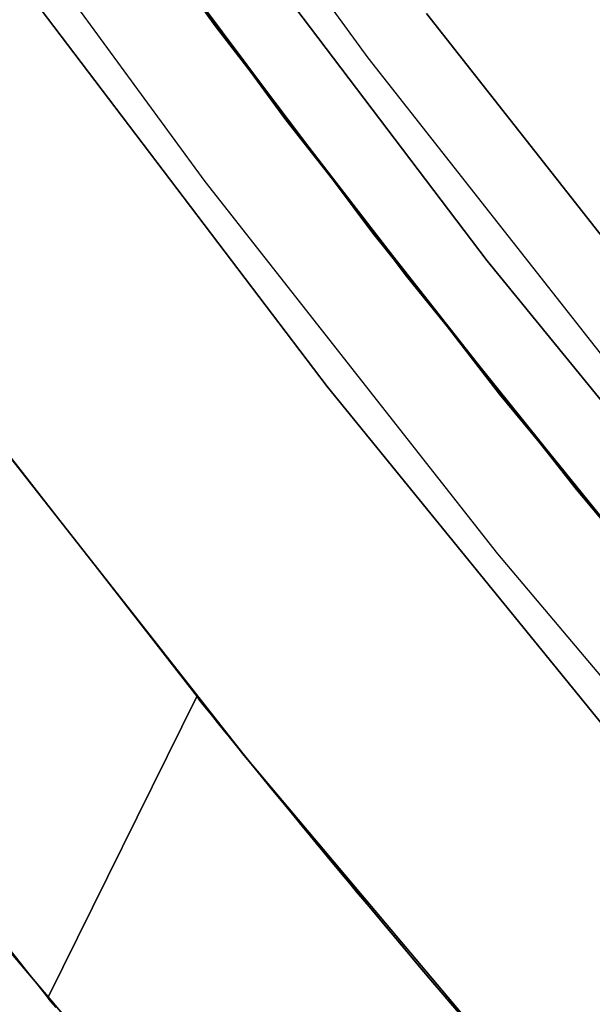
# Model space of a CAD drawing. Header units: millimetres. Extents: x -664 to 605, y -504 to 706.
# Tile 20 of 66: x -143.77 to -140.96, y -44.74 to -39.91. Entities that reach past the tile are written whole.
import ezdxf

# ---------------------------------------------------------------- set-up
doc = ezdxf.new("R2010")
doc.units = ezdxf.units.MM
doc.layers.add('1', color=7, linetype='Continuous')

# ---------------------------------------------------------------- blocks, each defined once
blk = doc.blocks.new('Bloque 07')
at = {"layer": '1', "color": 35, "true_color": 0xb87333}
for p, q in [((48.1203, -45.6908, 541.5011), (46.5145, -47.3245, 541.5011)), ((48.1203, -45.6908, 543.5095), (46.5145, -47.3245, 543.5095)), ((48.1203, -45.6908, 545.518), (46.5145, -47.3245, 545.518)), ((48.1203, -45.6908, 547.5264), (46.5145, -47.3245, 547.5264)), ((48.1203, -45.6908, 549.5348), (46.5145, -47.3245, 549.5348)), ((48.1203, -45.6908, 551.5433), (46.5145, -47.3245, 551.5433)), ((48.1203, -45.6908, 553.5517), (46.5145, -47.3245, 553.5517)), ((48.1203, -45.6908, 555.5601), (46.5145, -47.3245, 555.5601)), ((48.1203, -45.6908, 557.5686), (46.5145, -47.3245, 557.5686)), ((48.1203, -45.6908, 559.577), (46.5145, -47.3245, 559.577)), ((48.1203, -45.6908, 561.5855), (46.5145, -47.3245, 561.5855)), ((48.1203, -45.6908, 563.5939), (46.5145, -47.3245, 563.5939)), ((48.1203, -45.6908, 565.6023), (46.5145, -47.3245, 565.6023)), ((48.1203, -45.6908, 567.6108), (46.5145, -47.3245, 567.6108)), ((48.1203, -45.6908, 569.6192), (46.5145, -47.3245, 569.6192)), ((48.1203, -45.6908, 571.6276), (46.5145, -47.3245, 571.6276)), ((48.1203, -45.6908, 573.6361), (46.5145, -47.3245, 573.6361)), ((48.1203, -45.6908, 575.6445), (46.5145, -47.3245, 575.6445)), ((48.1203, -45.6908, 577.653), (46.5145, -47.3245, 577.653)), ((48.1203, -45.6908, 579.6614), (46.5145, -47.3245, 579.6614)), ((48.1203, -45.6908, 581.6698), (46.5145, -47.3245, 581.6698)), ((48.1203, -45.6908, 583.6783), (46.5145, -47.3245, 583.6783)), ((48.1203, -45.6908, 585.6867), (46.5145, -47.3245, 585.6867)), ((48.7963, -45.7031, 539.9978), (47.2785, -47.2785, 539.9978)), ((47.2785, -47.2785, 539.9978), (48.7963, -45.7031, 539.9978)), ((48.7963, -45.7031, 540.9959), (47.2785, -47.2785, 540.9959)), ((48.7963, -45.7031, 540.9959), (47.2785, -47.2785, 540.9959)), ((47.2785, -47.2785, 542.0063), (48.7963, -45.7031, 542.0063)), ((47.2785, -47.2785, 542.0063), (48.7963, -45.7031, 542.0063)), ((48.7963, -45.7031, 543.0044), (47.2785, -47.2785, 543.0044)), ((48.7963, -45.7031, 543.0044), (47.2785, -47.2785, 543.0044)), ((47.2785, -47.2785, 544.0147), (48.7963, -45.7031, 544.0147)), ((47.2785, -47.2785, 544.0147), (48.7963, -45.7031, 544.0147)), ((48.7963, -45.7031, 545.0128), (47.2785, -47.2785, 545.0128)), ((48.7963, -45.7031, 545.0128), (47.2785, -47.2785, 545.0128)), ((47.2785, -47.2785, 546.0231), (48.7963, -45.7031, 546.0231)), ((47.2785, -47.2785, 546.0231), (48.7963, -45.7031, 546.0231)), ((48.7963, -45.7031, 547.0212), (47.2785, -47.2785, 547.0212)), ((48.7963, -45.7031, 547.0212), (47.2785, -47.2785, 547.0212)), ((47.2785, -47.2785, 548.0316), (48.7963, -45.7031, 548.0316)), ((47.2785, -47.2785, 548.0316), (48.7963, -45.7031, 548.0316)), ((48.7963, -45.7031, 549.0297), (47.2785, -47.2785, 549.0297)), ((48.7963, -45.7031, 549.0297), (47.2785, -47.2785, 549.0297)), ((47.2785, -47.2785, 550.04), (48.7963, -45.7031, 550.04)), ((47.2785, -47.2785, 550.04), (48.7963, -45.7031, 550.04)), ((48.7963, -45.7031, 551.0381), (47.2785, -47.2785, 551.0381)), ((48.7963, -45.7031, 551.0381), (47.2785, -47.2785, 551.0381)), ((47.2785, -47.2785, 552.0484), (48.7963, -45.7031, 552.0484)), ((47.2785, -47.2785, 552.0484), (48.7963, -45.7031, 552.0484)), ((48.7963, -45.7031, 553.0465), (47.2785, -47.2785, 553.0465)), ((48.7963, -45.7031, 553.0465), (47.2785, -47.2785, 553.0465)), ((47.2785, -47.2785, 554.0569), (48.7963, -45.7031, 554.0569)), ((47.2785, -47.2785, 554.0569), (48.7963, -45.7031, 554.0569)), ((48.7963, -45.7031, 555.055), (47.2785, -47.2785, 555.055)), ((48.7963, -45.7031, 555.055), (47.2785, -47.2785, 555.055)), ((47.2785, -47.2785, 556.0653), (48.7963, -45.7031, 556.0653)), ((47.2785, -47.2785, 556.0653), (48.7963, -45.7031, 556.0653)), ((48.7963, -45.7031, 557.0634), (47.2785, -47.2785, 557.0634)), ((48.7963, -45.7031, 557.0634), (47.2785, -47.2785, 557.0634)), ((47.2785, -47.2785, 558.0738), (48.7963, -45.7031, 558.0738)), ((47.2785, -47.2785, 558.0738), (48.7963, -45.7031, 558.0738)), ((48.7963, -45.7031, 559.0719), (47.2785, -47.2785, 559.0719)), ((48.7963, -45.7031, 559.0719), (47.2785, -47.2785, 559.0719)), ((47.2785, -47.2785, 560.0822), (48.7963, -45.7031, 560.0822)), ((47.2785, -47.2785, 560.0822), (48.7963, -45.7031, 560.0822)), ((48.7963, -45.7031, 561.0803), (47.2785, -47.2785, 561.0803)), ((48.7963, -45.7031, 561.0803), (47.2785, -47.2785, 561.0803)), ((47.2785, -47.2785, 562.0906), (48.7963, -45.7031, 562.0906)), ((47.2785, -47.2785, 562.0906), (48.7963, -45.7031, 562.0906)), ((48.7963, -45.7031, 563.0887), (47.2785, -47.2785, 563.0887)), ((48.7963, -45.7031, 563.0887), (47.2785, -47.2785, 563.0887)), ((47.2785, -47.2785, 564.0991), (48.7963, -45.7031, 564.0991)), ((47.2785, -47.2785, 564.0991), (48.7963, -45.7031, 564.0991)), ((48.7963, -45.7031, 565.0972), (47.2785, -47.2785, 565.0972)), ((48.7963, -45.7031, 565.0972), (47.2785, -47.2785, 565.0972)), ((47.2785, -47.2785, 566.1075), (48.7963, -45.7031, 566.1075)), ((47.2785, -47.2785, 566.1075), (48.7963, -45.7031, 566.1075)), ((48.7963, -45.7031, 567.1056), (47.2785, -47.2785, 567.1056)), ((48.7963, -45.7031, 567.1056), (47.2785, -47.2785, 567.1056)), ((47.2785, -47.2785, 568.1159), (48.7963, -45.7031, 568.1159)), ((47.2785, -47.2785, 568.1159), (48.7963, -45.7031, 568.1159)), ((48.7963, -45.7031, 569.114), (47.2785, -47.2785, 569.114)), ((48.7963, -45.7031, 569.114), (47.2785, -47.2785, 569.114)), ((47.2785, -47.2785, 570.1244), (48.7963, -45.7031, 570.1244)), ((47.2785, -47.2785, 570.1244), (48.7963, -45.7031, 570.1244)), ((48.7963, -45.7031, 571.1225), (47.2785, -47.2785, 571.1225)), ((48.7963, -45.7031, 571.1225), (47.2785, -47.2785, 571.1225)), ((47.2785, -47.2785, 572.1328), (48.7963, -45.7031, 572.1328)), ((47.2785, -47.2785, 572.1328), (48.7963, -45.7031, 572.1328)), ((48.7963, -45.7031, 573.1309), (47.2785, -47.2785, 573.1309)), ((48.7963, -45.7031, 573.1309), (47.2785, -47.2785, 573.1309)), ((47.2785, -47.2785, 574.1412), (48.7963, -45.7031, 574.1412)), ((47.2785, -47.2785, 574.1412), (48.7963, -45.7031, 574.1412)), ((48.7963, -45.7031, 575.1394), (47.2785, -47.2785, 575.1394)), ((48.7963, -45.7031, 575.1394), (47.2785, -47.2785, 575.1394)), ((47.2785, -47.2785, 576.1497), (48.7963, -45.7031, 576.1497)), ((47.2785, -47.2785, 576.1497), (48.7963, -45.7031, 576.1497)), ((48.7963, -45.7031, 577.1478), (47.2785, -47.2785, 577.1478)), ((48.7963, -45.7031, 577.1478), (47.2785, -47.2785, 577.1478)), ((47.2785, -47.2785, 578.1581), (48.7963, -45.7031, 578.1581)), ((47.2785, -47.2785, 578.1581), (48.7963, -45.7031, 578.1581)), ((48.7963, -45.7031, 579.1562), (47.2785, -47.2785, 579.1562)), ((48.7963, -45.7031, 579.1562), (47.2785, -47.2785, 579.1562)), ((47.2785, -47.2785, 580.1666), (48.7963, -45.7031, 580.1666)), ((47.2785, -47.2785, 580.1666), (48.7963, -45.7031, 580.1666)), ((48.7963, -45.7031, 581.1647), (47.2785, -47.2785, 581.1647)), ((48.7963, -45.7031, 581.1647), (47.2785, -47.2785, 581.1647)), ((47.2785, -47.2785, 582.175), (48.7963, -45.7031, 582.175)), ((47.2785, -47.2785, 582.175), (48.7963, -45.7031, 582.175)), ((48.7963, -45.7031, 583.1731), (47.2785, -47.2785, 583.1731)), ((48.7963, -45.7031, 583.1731), (47.2785, -47.2785, 583.1731)), ((47.2785, -47.2785, 584.1834), (48.7963, -45.7031, 584.1834)), ((47.2785, -47.2785, 584.1834), (48.7963, -45.7031, 584.1834)), ((48.7963, -45.7031, 585.1815), (47.2785, -47.2785, 585.1815)), ((48.7963, -45.7031, 585.1815), (47.2785, -47.2785, 585.1815)), ((47.2785, -47.2785, 586.1919), (48.7963, -45.7031, 586.1919)), ((47.2785, -47.2785, 586.1919), (48.7963, -45.7031, 586.1919)), ((48.8001, -45.7062, 549.0297), (47.2785, -47.2785, 549.0297)), ((48.8001, -45.7062, 548.0316), (47.2785, -47.2785, 548.0316)), ((48.8001, -45.7062, 551.0381), (47.2785, -47.2785, 551.0381)), ((48.8001, -45.7062, 550.04), (47.2785, -47.2785, 550.04)), ((48.4866, -46.0386, 587.19), (46.8687, -47.6847, 587.19)), ((48.4866, -46.0386, 587.19), (46.8687, -47.6847, 587.19)), ((46.8687, -47.6847, 587.19), (48.4866, -46.0386, 587.19)), ((48.4866, -46.0386, 594.1649), (46.8687, -47.6847, 594.1649)), ((48.4866, -46.0386, 590.6774), (46.8687, -47.6847, 590.6774)), ((48.4866, -46.0386, 594.1649), (46.8687, -47.6847, 594.1649)), ((48.8485, -46.3822, 540.4969), (47.2185, -48.0407, 540.4969)), ((48.8485, -46.3822, 542.5053), (47.2185, -48.0407, 542.5053)), ((48.8485, -46.3822, 544.5137), (47.2185, -48.0407, 544.5137)), ((48.8485, -46.3822, 546.5222), (47.2185, -48.0407, 546.5222)), ((48.8485, -46.3822, 548.5306), (47.2185, -48.0407, 548.5306)), ((48.8485, -46.3822, 550.5391), (47.2185, -48.0407, 550.5391)), ((48.8485, -46.3822, 552.5475), (47.2185, -48.0407, 552.5475)), ((48.8485, -46.3822, 554.5559), (47.2185, -48.0407, 554.5559)), ((48.8485, -46.3822, 556.5644), (47.2185, -48.0407, 556.5644)), ((48.8485, -46.3822, 558.5728), (47.2185, -48.0407, 558.5728)), ((48.8485, -46.3822, 560.5812), (47.2185, -48.0407, 560.5812)), ((48.8485, -46.3822, 562.5897), (47.2185, -48.0407, 562.5897)), ((48.8485, -46.3822, 564.5981), (47.2185, -48.0407, 564.5981)), ((48.8485, -46.3822, 566.6066), (47.2185, -48.0407, 566.6066)), ((48.8485, -46.3822, 568.615), (47.2185, -48.0407, 568.615)), ((48.8485, -46.3822, 570.6234), (47.2185, -48.0407, 570.6234)), ((48.8485, -46.3822, 572.6319), (47.2185, -48.0407, 572.6319)), ((48.8485, -46.3822, 574.6403), (47.2185, -48.0407, 574.6403)), ((48.8485, -46.3822, 576.6487), (47.2185, -48.0407, 576.6487)), ((48.8485, -46.3822, 578.6572), (47.2185, -48.0407, 578.6572)), ((48.8485, -46.3822, 580.6656), (47.2185, -48.0407, 580.6656)), ((48.8485, -46.3822, 582.674), (47.2185, -48.0407, 582.674)), ((48.8485, -46.3822, 584.6825), (47.2185, -48.0407, 584.6825)), ((48.8485, -46.3822, 586.6909), (47.2185, -48.0407, 586.6909)), ((48.0177, -46.5274, 564.0991), (46.3955, -48.1452, 564.0991)), ((48.0177, -46.5274, 566.1075), (46.3955, -48.1452, 566.1075)), ((47.9678, -46.5789, 560.0822), (46.3391, -48.1995, 560.0822)), ((47.9678, -46.5789, 562.0906), (46.3391, -48.1995, 562.0906)), ((47.9758, -46.5706, 553.0465), (46.3482, -48.1908, 553.0465)), ((47.9758, -46.5706, 555.055), (46.3482, -48.1908, 555.055)), ((47.9758, -46.5706, 557.0634), (46.3482, -48.1908, 557.0634)), ((47.9758, -46.5706, 559.0719), (46.3482, -48.1908, 559.0719)), ((47.9758, -46.5706, 561.0803), (46.3482, -48.1908, 561.0803)), ((47.9758, -46.5706, 563.0887), (46.3482, -48.1908, 563.0887)), ((47.9758, -46.5706, 565.0972), (46.3482, -48.1908, 565.0972)), ((47.9758, -46.5706, 567.1056), (46.3482, -48.1908, 567.1056)), ((47.9758, -46.5706, 569.114), (46.3482, -48.1908, 569.114)), ((47.9758, -46.5706, 571.1225), (46.3482, -48.1908, 571.1225)), ((47.9758, -46.5706, 573.1309), (46.3482, -48.1908, 573.1309)), ((47.9758, -46.5706, 575.1394), (46.3482, -48.1908, 575.1394)), ((47.9896, -46.5565, 552.0484), (46.3637, -48.1758, 552.0484)), ((47.9896, -46.5565, 554.0569), (46.3637, -48.1758, 554.0569)), ((47.9896, -46.5565, 556.0653), (46.3637, -48.1758, 556.0653)), ((47.9896, -46.5565, 558.0738), (46.3637, -48.1758, 558.0738)), ((47.9927, -46.5533, 568.1159), (46.3672, -48.1725, 568.1159)), ((47.9927, -46.5533, 570.1244), (46.3672, -48.1725, 570.1244)), ((47.9927, -46.5533, 572.1328), (46.3672, -48.1725, 572.1328)), ((47.9927, -46.5533, 574.1412), (46.3672, -48.1725, 574.1412)), ((47.8214, -46.7293, 540.9959), (46.1738, -48.3579, 540.9959)), ((47.8214, -46.7293, 539.9978), (46.1738, -48.3579, 539.9978)), ((47.8214, -46.7293, 543.0044), (46.1738, -48.3579, 543.0044)), ((47.8214, -46.7293, 542.0063), (46.1738, -48.3579, 542.0063)), ((47.8214, -46.7293, 545.0128), (46.1738, -48.3579, 545.0128)), ((47.8214, -46.7293, 544.0147), (46.1738, -48.3579, 544.0147)), ((47.8214, -46.7293, 547.0212), (46.1738, -48.3579, 547.0212)), ((47.8214, -46.7293, 546.0231), (46.1738, -48.3579, 546.0231)), ((47.8214, -46.7293, 577.1478), (46.1738, -48.3579, 577.1478)), ((47.8214, -46.7293, 576.1497), (46.1738, -48.3579, 576.1497)), ((47.8214, -46.7293, 579.1562), (46.1738, -48.3579, 579.1562)), ((47.8214, -46.7293, 578.1581), (46.1738, -48.3579, 578.1581)), ((47.8214, -46.7293, 581.1647), (46.1738, -48.3579, 581.1647)), ((47.8214, -46.7293, 580.1666), (46.1738, -48.3579, 580.1666)), ((47.8214, -46.7293, 583.1731), (46.1738, -48.3579, 583.1731)), ((47.8214, -46.7293, 582.175), (46.1738, -48.3579, 582.175)), ((47.8214, -46.7293, 585.1815), (46.1738, -48.3579, 585.1815)), ((47.8214, -46.7293, 584.1834), (46.1738, -48.3579, 584.1834)), ((47.8214, -46.7293, 586.1919), (46.1738, -48.3579, 586.1919)), ((44.6096, -48.636, 539.9978), (46.2618, -47.0673, 539.9978)), ((46.2618, -47.0673, 536.6609), (44.6096, -48.636, 536.6609)), ((44.6096, -48.636, 536.6609), (46.2618, -47.0673, 536.6609)), ((46.2618, -47.0673, 539.9978), (44.6096, -48.636, 539.9978)), ((46.2618, -47.0673, 538.3294), (44.6096, -48.636, 538.3294)), ((47.2785, -47.2785, 539.9978), (45.6368, -48.865, 539.9978)), ((45.6368, -48.865, 539.9978), (47.2785, -47.2785, 539.9978)), ((47.2785, -47.2785, 540.9959), (45.6368, -48.865, 540.9959)), ((47.2785, -47.2785, 540.9959), (45.6368, -48.865, 540.9959)), ((45.6368, -48.865, 542.0063), (47.2785, -47.2785, 542.0063)), ((47.2785, -47.2785, 540.9959), (45.6368, -48.865, 540.9959)), ((47.2785, -47.2785, 542.0063), (45.6368, -48.865, 542.0063)), ((45.6368, -48.865, 542.0063), (47.2785, -47.2785, 542.0063)), ((47.2785, -47.2785, 543.0044), (45.6368, -48.865, 543.0044)), ((47.2785, -47.2785, 543.0044), (45.6368, -48.865, 543.0044)), ((45.6368, -48.865, 544.0147), (47.2785, -47.2785, 544.0147)), ((47.2785, -47.2785, 543.0044), (45.6368, -48.865, 543.0044)), ((45.6368, -48.865, 544.0147), (47.2785, -47.2785, 544.0147)), ((47.2785, -47.2785, 545.0128), (45.6368, -48.865, 545.0128)), ((47.2785, -47.2785, 545.0128), (45.6368, -48.865, 545.0128)), ((45.6368, -48.865, 546.0231), (47.2785, -47.2785, 546.0231)), ((45.6368, -48.865, 546.0231), (47.2785, -47.2785, 546.0231)), ((47.2785, -47.2785, 547.0212), (45.6368, -48.865, 547.0212)), ((47.2785, -47.2785, 547.0212), (45.6368, -48.865, 547.0212)), ((45.6368, -48.865, 548.0316), (47.2785, -47.2785, 548.0316)), ((47.2785, -47.2785, 548.0316), (45.6368, -48.865, 548.0316)), ((45.6368, -48.865, 548.0316), (47.2785, -47.2785, 548.0316)), ((47.2785, -47.2785, 549.0297), (45.6368, -48.865, 549.0297)), ((47.2785, -47.2785, 549.0297), (45.6368, -48.865, 549.0297)), ((45.6368, -48.865, 550.04), (47.2785, -47.2785, 550.04)), ((47.2785, -47.2785, 549.0297), (45.6368, -48.865, 549.0297)), ((47.2785, -47.2785, 550.04), (45.6368, -48.865, 550.04)), ((45.6368, -48.865, 550.04), (47.2785, -47.2785, 550.04)), ((47.2785, -47.2785, 551.0381), (45.6368, -48.865, 551.0381)), ((47.2785, -47.2785, 551.0381), (45.6368, -48.865, 551.0381)), ((45.6368, -48.865, 552.0484), (47.2785, -47.2785, 552.0484)), ((47.2785, -47.2785, 551.0381), (45.6368, -48.865, 551.0381)), ((45.6368, -48.865, 552.0484), (47.2785, -47.2785, 552.0484)), ((47.2785, -47.2785, 553.0465), (45.6368, -48.865, 553.0465)), ((47.2785, -47.2785, 553.0465), (45.6368, -48.865, 553.0465)), ((45.6368, -48.865, 554.0569), (47.2785, -47.2785, 554.0569)), ((45.6368, -48.865, 554.0569), (47.2785, -47.2785, 554.0569)), ((47.2785, -47.2785, 555.055), (45.6368, -48.865, 555.055)), ((47.2785, -47.2785, 555.055), (45.6368, -48.865, 555.055)), ((45.6368, -48.865, 556.0653), (47.2785, -47.2785, 556.0653)), ((45.6368, -48.865, 556.0653), (47.2785, -47.2785, 556.0653)), ((47.2785, -47.2785, 557.0634), (45.6368, -48.865, 557.0634)), ((47.2785, -47.2785, 557.0634), (45.6368, -48.865, 557.0634)), ((45.6368, -48.865, 558.0738), (47.2785, -47.2785, 558.0738)), ((45.6368, -48.865, 558.0738), (47.2785, -47.2785, 558.0738)), ((47.2785, -47.2785, 559.0719), (45.6368, -48.865, 559.0719)), ((47.2785, -47.2785, 559.0719), (45.6368, -48.865, 559.0719)), ((45.6368, -48.865, 560.0822), (47.2785, -47.2785, 560.0822)), ((45.6368, -48.865, 560.0822), (47.2785, -47.2785, 560.0822)), ((47.2785, -47.2785, 561.0803), (45.6368, -48.865, 561.0803)), ((47.2785, -47.2785, 561.0803), (45.6368, -48.865, 561.0803)), ((45.6368, -48.865, 562.0906), (47.2785, -47.2785, 562.0906)), ((45.6368, -48.865, 562.0906), (47.2785, -47.2785, 562.0906)), ((47.2785, -47.2785, 563.0887), (45.6368, -48.865, 563.0887)), ((47.2785, -47.2785, 563.0887), (45.6368, -48.865, 563.0887)), ((45.6368, -48.865, 564.0991), (47.2785, -47.2785, 564.0991)), ((45.6368, -48.865, 564.0991), (47.2785, -47.2785, 564.0991)), ((47.2785, -47.2785, 565.0972), (45.6368, -48.865, 565.0972)), ((47.2785, -47.2785, 565.0972), (45.6368, -48.865, 565.0972)), ((45.6368, -48.865, 566.1075), (47.2785, -47.2785, 566.1075)), ((45.6368, -48.865, 566.1075), (47.2785, -47.2785, 566.1075)), ((47.2785, -47.2785, 567.1056), (45.6368, -48.865, 567.1056)), ((47.2785, -47.2785, 567.1056), (45.6368, -48.865, 567.1056)), ((45.6368, -48.865, 568.1159), (47.2785, -47.2785, 568.1159)), ((45.6368, -48.865, 568.1159), (47.2785, -47.2785, 568.1159)), ((47.2785, -47.2785, 569.114), (45.6368, -48.865, 569.114)), ((47.2785, -47.2785, 569.114), (45.6368, -48.865, 569.114)), ((45.6368, -48.865, 570.1244), (47.2785, -47.2785, 570.1244)), ((45.6368, -48.865, 570.1244), (47.2785, -47.2785, 570.1244)), ((47.2785, -47.2785, 571.1225), (45.6368, -48.865, 571.1225)), ((47.2785, -47.2785, 571.1225), (45.6368, -48.865, 571.1225)), ((45.6368, -48.865, 572.1328), (47.2785, -47.2785, 572.1328)), ((45.6368, -48.865, 572.1328), (47.2785, -47.2785, 572.1328)), ((47.2785, -47.2785, 573.1309), (45.6368, -48.865, 573.1309)), ((47.2785, -47.2785, 573.1309), (45.6368, -48.865, 573.1309)), ((45.6368, -48.865, 574.1412), (47.2785, -47.2785, 574.1412)), ((45.6368, -48.865, 574.1412), (47.2785, -47.2785, 574.1412)), ((47.2785, -47.2785, 575.1394), (45.6368, -48.865, 575.1394)), ((47.2785, -47.2785, 575.1394), (45.6368, -48.865, 575.1394)), ((45.6368, -48.865, 576.1497), (47.2785, -47.2785, 576.1497)), ((45.6368, -48.865, 576.1497), (47.2785, -47.2785, 576.1497)), ((47.2785, -47.2785, 577.1478), (45.6368, -48.865, 577.1478)), ((47.2785, -47.2785, 577.1478), (45.6368, -48.865, 577.1478)), ((45.6368, -48.865, 578.1581), (47.2785, -47.2785, 578.1581)), ((47.2785, -47.2785, 577.1478), (45.6368, -48.865, 577.1478)), ((47.2785, -47.2785, 578.1581), (45.6368, -48.865, 578.1581)), ((45.6368, -48.865, 578.1581), (47.2785, -47.2785, 578.1581)), ((47.2785, -47.2785, 579.1562), (45.6368, -48.865, 579.1562)), ((47.2785, -47.2785, 579.1562), (45.6368, -48.865, 579.1562)), ((45.6368, -48.865, 580.1666), (47.2785, -47.2785, 580.1666)), ((47.2785, -47.2785, 579.1562), (45.6368, -48.865, 579.1562)), ((47.2785, -47.2785, 580.1666), (45.6368, -48.865, 580.1666)), ((45.6368, -48.865, 580.1666), (47.2785, -47.2785, 580.1666)), ((47.2785, -47.2785, 581.1647), (45.6368, -48.865, 581.1647)), ((47.2785, -47.2785, 581.1647), (45.6368, -48.865, 581.1647)), ((45.6368, -48.865, 582.175), (47.2785, -47.2785, 582.175)), ((47.2785, -47.2785, 581.1647), (45.6368, -48.865, 581.1647)), ((47.2785, -47.2785, 582.175), (45.6368, -48.865, 582.175)), ((45.6368, -48.865, 582.175), (47.2785, -47.2785, 582.175)), ((47.2785, -47.2785, 583.1731), (45.6368, -48.865, 583.1731)), ((47.2785, -47.2785, 583.1731), (45.6368, -48.865, 583.1731)), ((45.6368, -48.865, 584.1834), (47.2785, -47.2785, 584.1834)), ((47.2785, -47.2785, 583.1731), (45.6368, -48.865, 583.1731)), ((47.2785, -47.2785, 584.1834), (45.6368, -48.865, 584.1834)), ((45.6368, -48.865, 584.1834), (47.2785, -47.2785, 584.1834)), ((47.2785, -47.2785, 585.1815), (45.6368, -48.865, 585.1815)), ((47.2785, -47.2785, 585.1815), (45.6368, -48.865, 585.1815)), ((45.6368, -48.865, 586.1919), (47.2785, -47.2785, 586.1919)), ((47.2785, -47.2785, 585.1815), (45.6368, -48.865, 585.1815)), ((47.2785, -47.2785, 586.1919), (45.6368, -48.865, 586.1919)), ((45.6368, -48.865, 586.1919), (47.2785, -47.2785, 586.1919)), ((46.5145, -47.3245, 541.5011), (44.8534, -48.9018, 541.5011)), ((46.5145, -47.3245, 543.5095), (44.8534, -48.9018, 543.5095)), ((46.5145, -47.3245, 545.518), (44.8534, -48.9018, 545.518)), ((46.5145, -47.3245, 547.5264), (44.8534, -48.9018, 547.5264)), ((46.5145, -47.3245, 549.5348), (44.8534, -48.9018, 549.5348)), ((46.5145, -47.3245, 551.5433), (44.8534, -48.9018, 551.5433)), ((46.5145, -47.3245, 553.5517), (44.8534, -48.9018, 553.5517)), ((46.5145, -47.3245, 555.5601), (44.8534, -48.9018, 555.5601)), ((46.5145, -47.3245, 557.5686), (44.8534, -48.9018, 557.5686)), ((46.5145, -47.3245, 559.577), (44.8534, -48.9018, 559.577)), ((46.5145, -47.3245, 561.5855), (44.8534, -48.9018, 561.5855)), ((46.5145, -47.3245, 563.5939), (44.8534, -48.9018, 563.5939)), ((46.5145, -47.3245, 565.6023), (44.8534, -48.9018, 565.6023)), ((46.5145, -47.3245, 567.6108), (44.8534, -48.9018, 567.6108)), ((46.5145, -47.3245, 569.6192), (44.8534, -48.9018, 569.6192)), ((46.5145, -47.3245, 571.6276), (44.8534, -48.9018, 571.6276)), ((46.5145, -47.3245, 573.6361), (44.8534, -48.9018, 573.6361)), ((46.5145, -47.3245, 575.6445), (44.8534, -48.9018, 575.6445)), ((46.5145, -47.3245, 577.653), (44.8534, -48.9018, 577.653)), ((46.5145, -47.3245, 579.6614), (44.8534, -48.9018, 579.6614)), ((46.5145, -47.3245, 581.6698), (44.8534, -48.9018, 581.6698)), ((46.5145, -47.3245, 583.6783), (44.8534, -48.9018, 583.6783)), ((46.5145, -47.3245, 585.6867), (44.8534, -48.9018, 585.6867)), ((46.8687, -47.6847, 587.19), (45.1948, -49.2741, 587.19)), ((46.8687, -47.6847, 587.19), (45.1948, -49.2741, 587.19)), ((45.1948, -49.2741, 587.19), (46.8687, -47.6847, 587.19)), ((46.8687, -47.6847, 594.1649), (45.1948, -49.2741, 594.1649)), ((46.8687, -47.6847, 590.6774), (45.1948, -49.2741, 590.6774)), ((46.8687, -47.6847, 594.1649), (45.1948, -49.2741, 594.1649)), ((47.2185, -48.0407, 540.4969), (45.5322, -49.6418, 540.4969)), ((47.2185, -48.0407, 542.5053), (45.5322, -49.6418, 542.5053)), ((47.2185, -48.0407, 544.5137), (45.5322, -49.6418, 544.5137)), ((47.2185, -48.0407, 546.5222), (45.5322, -49.6418, 546.5222)), ((47.2185, -48.0407, 548.5306), (45.5322, -49.6418, 548.5306)), ((47.2185, -48.0407, 550.5391), (45.5322, -49.6418, 550.5391)), ((47.2185, -48.0407, 552.5475), (45.5322, -49.6418, 552.5475)), ((47.2185, -48.0407, 554.5559), (45.5322, -49.6418, 554.5559)), ((47.2185, -48.0407, 556.5644), (45.5322, -49.6418, 556.5644)), ((47.2185, -48.0407, 558.5728), (45.5322, -49.6418, 558.5728)), ((47.2185, -48.0407, 560.5812), (45.5322, -49.6418, 560.5812)), ((47.2185, -48.0407, 562.5897), (45.5322, -49.6418, 562.5897)), ((47.2185, -48.0407, 564.5981), (45.5322, -49.6418, 564.5981)), ((47.2185, -48.0407, 566.6066), (45.5322, -49.6418, 566.6066)), ((47.2185, -48.0407, 568.615), (45.5322, -49.6418, 568.615)), ((47.2185, -48.0407, 570.6234), (45.5322, -49.6418, 570.6234)), ((47.2185, -48.0407, 572.6319), (45.5322, -49.6418, 572.6319)), ((47.2185, -48.0407, 574.6403), (45.5322, -49.6418, 574.6403)), ((47.2185, -48.0407, 576.6487), (45.5322, -49.6418, 576.6487)), ((47.2185, -48.0407, 578.6572), (45.5322, -49.6418, 578.6572)), ((47.2185, -48.0407, 580.6656), (45.5322, -49.6418, 580.6656)), ((47.2185, -48.0407, 582.674), (45.5322, -49.6418, 582.674)), ((47.2185, -48.0407, 584.6825), (45.5322, -49.6418, 584.6825)), ((47.2185, -48.0407, 586.6909), (45.5322, -49.6418, 586.6909)), ((46.3482, -48.1908, 553.0465), (44.6659, -49.754, 553.0465)), ((46.3482, -48.1908, 555.055), (44.6659, -49.754, 555.055)), ((46.3482, -48.1908, 557.0634), (44.6659, -49.754, 557.0634)), ((46.3482, -48.1908, 559.0719), (44.6659, -49.754, 559.0719)), ((46.3482, -48.1908, 561.0803), (44.6659, -49.754, 561.0803)), ((46.3482, -48.1908, 563.0887), (44.6659, -49.754, 563.0887)), ((46.3482, -48.1908, 565.0972), (44.6659, -49.754, 565.0972)), ((46.3482, -48.1908, 567.1056), (44.6659, -49.754, 567.1056)), ((46.3482, -48.1908, 569.114), (44.6659, -49.754, 569.114)), ((46.3482, -48.1908, 571.1225), (44.6659, -49.754, 571.1225)), ((46.3482, -48.1908, 573.1309), (44.6659, -49.754, 573.1309)), ((46.3482, -48.1908, 575.1394), (44.6659, -49.754, 575.1394)), ((46.3637, -48.1758, 552.0484), (44.6833, -49.7384, 552.0484)), ((46.3637, -48.1758, 554.0569), (44.6833, -49.7384, 554.0569)), ((46.3637, -48.1758, 556.0653), (44.6833, -49.7384, 556.0653)), ((46.3637, -48.1758, 558.0738), (44.6833, -49.7384, 558.0738)), ((46.3672, -48.1725, 568.1159), (44.6871, -49.7349, 568.1159)), ((46.3672, -48.1725, 570.1244), (44.6871, -49.7349, 570.1244)), ((46.3672, -48.1725, 572.1328), (44.6871, -49.7349, 572.1328)), ((46.3672, -48.1725, 574.1412), (44.6871, -49.7349, 574.1412)), ((46.3955, -48.1452, 564.0991), (44.7188, -49.7065, 564.0991)), ((46.3955, -48.1452, 566.1075), (44.7188, -49.7065, 566.1075)), ((46.3391, -48.1995, 560.0822), (44.6557, -49.7632, 560.0822)), ((46.3391, -48.1995, 562.0906), (44.6557, -49.7632, 562.0906)), ((46.1738, -48.3579, 540.9959), (44.4708, -49.9285, 540.9959)), ((46.1738, -48.3579, 539.9978), (44.4708, -49.9285, 539.9978)), ((46.1738, -48.3579, 543.0044), (44.4708, -49.9285, 543.0044)), ((46.1738, -48.3579, 542.0063), (44.4708, -49.9285, 542.0063)), ((46.1738, -48.3579, 545.0128), (44.4708, -49.9285, 545.0128)), ((46.1738, -48.3579, 544.0147), (44.4708, -49.9285, 544.0147)), ((46.1738, -48.3579, 547.0212), (44.4708, -49.9285, 547.0212)), ((46.1738, -48.3579, 546.0231), (44.4708, -49.9285, 546.0231)), ((46.1738, -48.3579, 577.1478), (44.4708, -49.9285, 577.1478)), ((46.1738, -48.3579, 576.1497), (44.4708, -49.9285, 576.1497)), ((46.1738, -48.3579, 579.1562), (44.4708, -49.9285, 579.1562)), ((46.1738, -48.3579, 578.1581), (44.4708, -49.9285, 578.1581)), ((46.1738, -48.3579, 581.1647), (44.4708, -49.9285, 581.1647)), ((46.1738, -48.3579, 580.1666), (44.4708, -49.9285, 580.1666)), ((46.1738, -48.3579, 583.1731), (44.4708, -49.9285, 583.1731)), ((46.1738, -48.3579, 582.175), (44.4708, -49.9285, 582.175)), ((46.1738, -48.3579, 585.1815), (44.4708, -49.9285, 585.1815)), ((46.1738, -48.3579, 584.1834), (44.4708, -49.9285, 584.1834)), ((46.1738, -48.3579, 586.1919), (44.4708, -49.9285, 586.1919)), ((45.6368, -48.865, 539.9978), (43.9418, -50.3946, 539.9978)), ((43.9418, -50.3946, 539.9978), (45.6368, -48.865, 539.9978)), ((45.6368, -48.865, 540.9959), (43.9418, -50.3946, 540.9959)), ((45.6368, -48.865, 540.9959), (43.9418, -50.3946, 540.9959)), ((43.9418, -50.3946, 542.0063), (45.6368, -48.865, 542.0063)), ((45.6368, -48.865, 540.9959), (43.9418, -50.3946, 540.9959)), ((45.6368, -48.865, 542.0063), (43.9418, -50.3946, 542.0063)), ((43.9418, -50.3946, 542.0063), (45.6368, -48.865, 542.0063)), ((45.6368, -48.865, 543.0044), (43.9418, -50.3946, 543.0044)), ((45.6368, -48.865, 543.0044), (43.9418, -50.3946, 543.0044)), ((43.9418, -50.3946, 544.0147), (45.6368, -48.865, 544.0147)), ((45.6368, -48.865, 543.0044), (43.9418, -50.3946, 543.0044)), ((43.9418, -50.3946, 544.0147), (45.6368, -48.865, 544.0147)), ((45.6368, -48.865, 545.0128), (43.9418, -50.3946, 545.0128)), ((45.6368, -48.865, 545.0128), (43.9418, -50.3946, 545.0128)), ((43.9418, -50.3946, 546.0231), (45.6368, -48.865, 546.0231)), ((43.9418, -50.3946, 546.0231), (45.6368, -48.865, 546.0231)), ((45.6368, -48.865, 547.0212), (43.9418, -50.3946, 547.0212)), ((45.6368, -48.865, 547.0212), (43.9418, -50.3946, 547.0212)), ((43.9418, -50.3946, 548.0316), (45.6368, -48.865, 548.0316)), ((45.6368, -48.865, 548.0316), (43.9418, -50.3946, 548.0316)), ((43.9418, -50.3946, 548.0316), (45.6368, -48.865, 548.0316)), ((45.6368, -48.865, 549.0297), (43.9418, -50.3946, 549.0297)), ((45.6368, -48.865, 549.0297), (43.9418, -50.3946, 549.0297)), ((43.9418, -50.3946, 550.04), (45.6368, -48.865, 550.04)), ((45.6368, -48.865, 549.0297), (43.9418, -50.3946, 549.0297)), ((45.6368, -48.865, 550.04), (43.9418, -50.3946, 550.04)), ((43.9418, -50.3946, 550.04), (45.6368, -48.865, 550.04)), ((45.6368, -48.865, 551.0381), (43.9418, -50.3946, 551.0381)), ((45.6368, -48.865, 551.0381), (43.9418, -50.3946, 551.0381)), ((43.9418, -50.3946, 552.0484), (45.6368, -48.865, 552.0484)), ((45.6368, -48.865, 551.0381), (43.9418, -50.3946, 551.0381)), ((43.9418, -50.3946, 552.0484), (45.6368, -48.865, 552.0484)), ((45.6368, -48.865, 553.0465), (43.9418, -50.3946, 553.0465)), ((45.6368, -48.865, 553.0465), (43.9418, -50.3946, 553.0465)), ((43.9418, -50.3946, 554.0569), (45.6368, -48.865, 554.0569)), ((43.9418, -50.3946, 554.0569), (45.6368, -48.865, 554.0569)), ((45.6368, -48.865, 555.055), (43.9418, -50.3946, 555.055)), ((45.6368, -48.865, 555.055), (43.9418, -50.3946, 555.055)), ((43.9418, -50.3946, 556.0653), (45.6368, -48.865, 556.0653)), ((43.9418, -50.3946, 556.0653), (45.6368, -48.865, 556.0653)), ((45.6368, -48.865, 557.0634), (43.9418, -50.3946, 557.0634)), ((45.6368, -48.865, 557.0634), (43.9418, -50.3946, 557.0634)), ((43.9418, -50.3946, 558.0738), (45.6368, -48.865, 558.0738)), ((43.9418, -50.3946, 558.0738), (45.6368, -48.865, 558.0738)), ((45.6368, -48.865, 559.0719), (43.9418, -50.3946, 559.0719)), ((45.6368, -48.865, 559.0719), (43.9418, -50.3946, 559.0719)), ((43.9418, -50.3946, 560.0822), (45.6368, -48.865, 560.0822)), ((43.9418, -50.3946, 560.0822), (45.6368, -48.865, 560.0822)), ((45.6368, -48.865, 561.0803), (43.9418, -50.3946, 561.0803)), ((45.6368, -48.865, 561.0803), (43.9418, -50.3946, 561.0803)), ((43.9418, -50.3946, 562.0906), (45.6368, -48.865, 562.0906)), ((43.9418, -50.3946, 562.0906), (45.6368, -48.865, 562.0906)), ((45.6368, -48.865, 563.0887), (43.9418, -50.3946, 563.0887)), ((45.6368, -48.865, 563.0887), (43.9418, -50.3946, 563.0887)), ((43.9418, -50.3946, 564.0991), (45.6368, -48.865, 564.0991)), ((43.9418, -50.3946, 564.0991), (45.6368, -48.865, 564.0991)), ((45.6368, -48.865, 565.0972), (43.9418, -50.3946, 565.0972)), ((45.6368, -48.865, 565.0972), (43.9418, -50.3946, 565.0972)), ((43.9418, -50.3946, 566.1075), (45.6368, -48.865, 566.1075)), ((43.9418, -50.3946, 566.1075), (45.6368, -48.865, 566.1075)), ((45.6368, -48.865, 567.1056), (43.9418, -50.3946, 567.1056)), ((45.6368, -48.865, 567.1056), (43.9418, -50.3946, 567.1056)), ((43.9418, -50.3946, 568.1159), (45.6368, -48.865, 568.1159)), ((43.9418, -50.3946, 568.1159), (45.6368, -48.865, 568.1159)), ((45.6368, -48.865, 569.114), (43.9418, -50.3946, 569.114)), ((45.6368, -48.865, 569.114), (43.9418, -50.3946, 569.114)), ((43.9418, -50.3946, 570.1244), (45.6368, -48.865, 570.1244)), ((43.9418, -50.3946, 570.1244), (45.6368, -48.865, 570.1244)), ((45.6368, -48.865, 571.1225), (43.9418, -50.3946, 571.1225)), ((45.6368, -48.865, 571.1225), (43.9418, -50.3946, 571.1225)), ((43.9418, -50.3946, 572.1328), (45.6368, -48.865, 572.1328)), ((43.9418, -50.3946, 572.1328), (45.6368, -48.865, 572.1328)), ((45.6368, -48.865, 573.1309), (43.9418, -50.3946, 573.1309)), ((45.6368, -48.865, 573.1309), (43.9418, -50.3946, 573.1309)), ((43.9418, -50.3946, 574.1412), (45.6368, -48.865, 574.1412)), ((43.9418, -50.3946, 574.1412), (45.6368, -48.865, 574.1412)), ((45.6368, -48.865, 575.1394), (43.9418, -50.3946, 575.1394)), ((45.6368, -48.865, 575.1394), (43.9418, -50.3946, 575.1394)), ((43.9418, -50.3946, 576.1497), (45.6368, -48.865, 576.1497)), ((43.9418, -50.3946, 576.1497), (45.6368, -48.865, 576.1497)), ((45.6368, -48.865, 577.1478), (43.9418, -50.3946, 577.1478)), ((45.6368, -48.865, 577.1478), (43.9418, -50.3946, 577.1478)), ((43.9418, -50.3946, 578.1581), (45.6368, -48.865, 578.1581)), ((45.6368, -48.865, 577.1478), (43.9418, -50.3946, 577.1478)), ((45.6368, -48.865, 578.1581), (43.9418, -50.3946, 578.1581)), ((43.9418, -50.3946, 578.1581), (45.6368, -48.865, 578.1581)), ((45.6368, -48.865, 579.1562), (43.9418, -50.3946, 579.1562)), ((45.6368, -48.865, 579.1562), (43.9418, -50.3946, 579.1562)), ((43.9418, -50.3946, 580.1666), (45.6368, -48.865, 580.1666)), ((45.6368, -48.865, 579.1562), (43.9418, -50.3946, 579.1562)), ((45.6368, -48.865, 580.1666), (43.9418, -50.3946, 580.1666)), ((43.9418, -50.3946, 580.1666), (45.6368, -48.865, 580.1666)), ((45.6368, -48.865, 581.1647), (43.9418, -50.3946, 581.1647)), ((45.6368, -48.865, 581.1647), (43.9418, -50.3946, 581.1647)), ((43.9418, -50.3946, 582.175), (45.6368, -48.865, 582.175)), ((45.6368, -48.865, 581.1647), (43.9418, -50.3946, 581.1647)), ((45.6368, -48.865, 582.175), (43.9418, -50.3946, 582.175)), ((43.9418, -50.3946, 582.175), (45.6368, -48.865, 582.175)), ((45.6368, -48.865, 583.1731), (43.9418, -50.3946, 583.1731)), ((45.6368, -48.865, 583.1731), (43.9418, -50.3946, 583.1731)), ((43.9418, -50.3946, 584.1834), (45.6368, -48.865, 584.1834)), ((45.6368, -48.865, 583.1731), (43.9418, -50.3946, 583.1731)), ((45.6368, -48.865, 584.1834), (43.9418, -50.3946, 584.1834)), ((43.9418, -50.3946, 584.1834), (45.6368, -48.865, 584.1834)), ((45.6368, -48.865, 585.1815), (43.9418, -50.3946, 585.1815)), ((45.6368, -48.865, 585.1815), (43.9418, -50.3946, 585.1815)), ((43.9418, -50.3946, 586.1919), (45.6368, -48.865, 586.1919)), ((45.6368, -48.865, 585.1815), (43.9418, -50.3946, 585.1815)), ((45.6368, -48.865, 586.1919), (43.9418, -50.3946, 586.1919)), ((43.9418, -50.3946, 586.1919), (45.6368, -48.865, 586.1919)), ((45.1948, -49.2741, 587.19), (43.4672, -50.8046, 587.19)), ((45.1948, -49.2741, 587.19), (43.4672, -50.8046, 587.19)), ((43.4672, -50.8046, 587.19), (45.1948, -49.2741, 587.19)), ((45.1948, -49.2741, 594.1649), (43.4672, -50.8046, 594.1649)), ((45.1948, -49.2741, 590.6774), (43.4672, -50.8046, 590.6774)), ((45.1948, -49.2741, 594.1649), (43.4672, -50.8046, 594.1649)), ((45.5322, -49.6418, 540.4969), (43.7916, -51.1839, 540.4969)), ((45.5322, -49.6418, 542.5053), (43.7916, -51.1839, 542.5053)), ((45.5322, -49.6418, 544.5137), (43.7916, -51.1839, 544.5137)), ((45.5322, -49.6418, 546.5222), (43.7916, -51.1839, 546.5222)), ((45.5322, -49.6418, 548.5306), (43.7916, -51.1839, 548.5306)), ((45.5322, -49.6418, 550.5391), (43.7916, -51.1839, 550.5391)), ((45.5322, -49.6418, 552.5475), (43.7916, -51.1839, 552.5475)), ((45.5322, -49.6418, 554.5559), (43.7916, -51.1839, 554.5559)), ((45.5322, -49.6418, 556.5644), (43.7916, -51.1839, 556.5644)), ((45.5322, -49.6418, 558.5728), (43.7916, -51.1839, 558.5728)), ((45.5322, -49.6418, 560.5812), (43.7916, -51.1839, 560.5812)), ((45.5322, -49.6418, 562.5897), (43.7916, -51.1839, 562.5897)), ((45.5322, -49.6418, 564.5981), (43.7916, -51.1839, 564.5981)), ((45.5322, -49.6418, 566.6066), (43.7916, -51.1839, 566.6066)), ((45.5322, -49.6418, 568.615), (43.7916, -51.1839, 568.615)), ((45.5322, -49.6418, 570.6234), (43.7916, -51.1839, 570.6234)), ((45.5322, -49.6418, 572.6319), (43.7916, -51.1839, 572.6319)), ((45.5322, -49.6418, 574.6403), (43.7916, -51.1839, 574.6403)), ((45.5322, -49.6418, 576.6487), (43.7916, -51.1839, 576.6487)), ((45.5322, -49.6418, 578.6572), (43.7916, -51.1839, 578.6572)), ((45.5322, -49.6418, 580.6656), (43.7916, -51.1839, 580.6656)), ((45.5322, -49.6418, 582.674), (43.7916, -51.1839, 582.674)), ((45.5322, -49.6418, 584.6825), (43.7916, -51.1839, 584.6825)), ((45.5322, -49.6418, 586.6909), (43.7916, -51.1839, 586.6909))]:
    blk.add_line(p, q, dxfattribs=at)
blk = doc.blocks.new('Bloque 08')
at = {"layer": '1', "color": 250, "true_color": 0x111111}
for p, q in [((48.5067, -49.0023, 563.5459), (46.8923, -50.5494, 563.5459)), ((48.3325, -49.1741, 595.6649), (46.6064, -50.813, 595.6649)), ((48.3325, -49.1741, 594.1649), (46.6064, -50.813, 594.1649)), ((46.6064, -50.813, 532.927), (48.3325, -49.1741, 532.927)), ((48.3325, -49.1741, 594.1649), (46.6064, -50.813, 594.1649)), ((46.6064, -50.813, 598.4648), (48.3325, -49.1741, 598.4648)), ((48.3325, -49.1741, 598.4648), (46.6064, -50.813, 598.4648)), ((46.6064, -50.813, 595.6649), (48.3325, -49.1741, 595.6649)), ((48.3325, -49.1741, 597.0649), (46.6064, -50.813, 597.0649)), ((48.3325, -49.1741, 532.927), (46.6064, -50.813, 532.927)), ((49.1498, -50.473, 565.6959), (47.4019, -52.118, 565.6959)), ((46.8756, -50.5648, 574.5096), (46.8849, -50.5562, 574.3176)), ((46.8849, -50.5562, 574.3176), (46.8756, -50.5648, 574.5096)), ((46.8849, -50.5562, 549.5853), (46.8757, -50.5648, 549.3939)), ((46.8757, -50.5648, 549.3939), (46.8849, -50.5562, 549.5853)), ((46.8904, -50.5511, 549.7756), (46.8849, -50.5562, 549.5853)), ((46.8849, -50.5562, 574.3176), (46.8904, -50.5511, 574.1266)), ((46.8904, -50.5511, 574.1266), (46.8849, -50.5562, 574.3176)), ((46.8849, -50.5562, 549.5853), (46.8904, -50.5511, 549.7756)), ((46.8923, -50.5494, 549.9648), (46.8904, -50.5511, 549.7756)), ((46.8904, -50.5511, 574.1266), (46.8923, -50.5494, 573.9367)), ((46.8923, -50.5494, 573.9367), (46.8904, -50.5511, 574.1266)), ((46.8904, -50.5511, 549.7756), (46.8923, -50.5494, 549.9648)), ((46.8923, -50.5494, 573.9367), (46.8923, -50.5494, 549.9648)), ((47.4019, -52.118, 573.9367), (46.8923, -50.5494, 573.9367)), ((46.8923, -50.5494, 573.9367), (47.4019, -52.118, 573.9367)), ((47.4019, -52.118, 549.9648), (46.8923, -50.5494, 549.9648)), ((46.8923, -50.5494, 573.9367), (47.4019, -52.118, 573.9367)), ((46.8923, -50.5494, 549.9648), (46.8923, -50.5494, 573.9367)), ((47.4019, -52.118, 561.9508), (46.8923, -50.5494, 561.9508)), ((46.8923, -50.5494, 549.9648), (47.4019, -52.118, 549.9648)), ((46.825, -50.6117, 575.089), (46.8457, -50.5925, 574.8955)), ((46.8457, -50.5925, 574.8955), (46.825, -50.6117, 575.089)), ((46.8459, -50.5924, 549.0094), (46.8253, -50.6115, 548.8166)), ((46.8253, -50.6115, 548.8166), (46.8459, -50.5924, 549.0094)), ((46.8457, -50.5925, 574.8955), (46.8626, -50.5769, 574.7023)), ((46.8626, -50.5769, 574.7023), (46.8457, -50.5925, 574.8955)), ((46.8627, -50.5768, 549.2019), (46.8459, -50.5924, 549.0094)), ((46.8459, -50.5924, 549.0094), (46.8627, -50.5768, 549.2019)), ((46.8626, -50.5769, 574.7023), (46.8756, -50.5648, 574.5096)), ((46.8756, -50.5648, 574.5096), (46.8626, -50.5769, 574.7023)), ((46.8757, -50.5648, 549.3939), (46.8627, -50.5768, 549.2019)), ((46.8627, -50.5768, 549.2019), (46.8757, -50.5648, 549.3939)), ((46.7719, -50.6608, 575.4757), (46.8004, -50.6344, 575.2824)), ((46.8004, -50.6344, 575.2824), (46.7719, -50.6608, 575.4757)), ((46.8007, -50.6341, 548.6238), (46.7723, -50.6604, 548.4313)), ((46.7723, -50.6604, 548.4313), (46.8007, -50.6341, 548.6238)), ((46.8004, -50.6344, 575.2824), (46.825, -50.6117, 575.089)), ((46.825, -50.6117, 575.089), (46.8004, -50.6344, 575.2824)), ((46.8253, -50.6115, 548.8166), (46.8007, -50.6341, 548.6238)), ((46.8007, -50.6341, 548.6238), (46.8253, -50.6115, 548.8166)), ((46.703, -50.7243, 575.8606), (46.7394, -50.6907, 575.6685)), ((46.7394, -50.6907, 575.6685), (46.703, -50.7243, 575.8606)), ((46.74, -50.6902, 548.2391), (46.7037, -50.7237, 548.0477)), ((46.7037, -50.7237, 548.0477), (46.74, -50.6902, 548.2391)), ((46.7394, -50.6907, 575.6685), (46.7719, -50.6608, 575.4757)), ((46.7719, -50.6608, 575.4757), (46.7394, -50.6907, 575.6685)), ((46.7723, -50.6604, 548.4313), (46.74, -50.6902, 548.2391)), ((46.74, -50.6902, 548.2391), (46.7723, -50.6604, 548.4313)), ((46.6628, -50.7613, 576.0518), (46.703, -50.7243, 575.8606)), ((46.703, -50.7243, 575.8606), (46.6628, -50.7613, 576.0518)), ((46.7037, -50.7237, 548.0477), (46.6636, -50.7606, 547.8571)), ((46.6636, -50.7606, 547.8571), (46.7037, -50.7237, 548.0477)), ((46.5707, -50.8458, 576.4308), (46.6186, -50.8019, 576.242)), ((46.6186, -50.8019, 576.242), (46.5707, -50.8458, 576.4308)), ((46.6196, -50.801, 547.6676), (46.5719, -50.8447, 547.4794)), ((46.5719, -50.8447, 547.4794), (46.6196, -50.801, 547.6676)), ((46.6186, -50.8019, 576.242), (46.6628, -50.7613, 576.0518)), ((46.6628, -50.7613, 576.0518), (46.6186, -50.8019, 576.242)), ((46.6636, -50.7606, 547.8571), (46.6196, -50.801, 547.6676)), ((46.6196, -50.801, 547.6676), (46.6636, -50.7606, 547.8571)), ((46.6064, -50.813, 595.6649), (44.8248, -52.3914, 595.6649)), ((46.6064, -50.813, 594.1649), (44.8248, -52.3914, 594.1649)), ((44.8248, -52.3914, 532.927), (46.6064, -50.813, 532.927)), ((46.6064, -50.813, 594.1649), (44.8248, -52.3914, 594.1649)), ((44.8248, -52.3914, 598.4648), (46.6064, -50.813, 598.4648)), ((46.6064, -50.813, 598.4648), (44.8248, -52.3914, 598.4648)), ((44.8248, -52.3914, 595.6649), (46.6064, -50.813, 595.6649)), ((46.6064, -50.813, 597.0649), (44.8248, -52.3914, 597.0649)), ((46.6064, -50.813, 532.927), (44.8248, -52.3914, 532.927)), ((46.519, -50.8931, 576.6182), (46.5707, -50.8458, 576.4308)), ((46.5707, -50.8458, 576.4308), (46.519, -50.8931, 576.6182)), ((46.5719, -50.8447, 547.4794), (46.5204, -50.8919, 547.2928)), ((46.5204, -50.8919, 547.2928), (46.5719, -50.8447, 547.4794)), ((46.4637, -50.9436, 576.8038), (46.519, -50.8931, 576.6182)), ((46.519, -50.8931, 576.6182), (46.4637, -50.9436, 576.8038)), ((46.5204, -50.8919, 547.2928), (46.4652, -50.9423, 547.1078)), ((46.4652, -50.9423, 547.1078), (46.5204, -50.8919, 547.2928)), ((46.4046, -50.9974, 576.9875), (46.4637, -50.9436, 576.8038)), ((46.4637, -50.9436, 576.8038), (46.4046, -50.9974, 576.9875)), ((46.4652, -50.9423, 547.1078), (46.4063, -50.9959, 546.9247)), ((46.4063, -50.9959, 546.9247), (46.4652, -50.9423, 547.1078)), ((46.3419, -51.0544, 577.1691), (46.4046, -50.9974, 576.9875)), ((46.4046, -50.9974, 576.9875), (46.3419, -51.0544, 577.1691)), ((46.4063, -50.9959, 546.9247), (46.3438, -51.0527, 546.7438)), ((46.3438, -51.0527, 546.7438), (46.4063, -50.9959, 546.9247)), ((46.2756, -51.1145, 577.3485), (46.3419, -51.0544, 577.1691)), ((46.3419, -51.0544, 577.1691), (46.2756, -51.1145, 577.3485)), ((46.3438, -51.0527, 546.7438), (46.2778, -51.1125, 546.565)), ((46.2778, -51.1125, 546.565), (46.3438, -51.0527, 546.7438)), ((46.2059, -51.1776, 577.5254), (46.2756, -51.1145, 577.3485)), ((46.2756, -51.1145, 577.3485), (46.2059, -51.1776, 577.5254)), ((46.2778, -51.1125, 546.565), (46.2083, -51.1754, 546.3887)), ((46.2083, -51.1754, 546.3887), (46.2778, -51.1125, 546.565)), ((46.1328, -51.2434, 577.6998), (46.2059, -51.1776, 577.5254)), ((46.2059, -51.1776, 577.5254), (46.1328, -51.2434, 577.6998)), ((46.2083, -51.1754, 546.3887), (46.1355, -51.241, 546.2149)), ((46.1355, -51.241, 546.2149), (46.2083, -51.1754, 546.3887)), ((46.0565, -51.312, 577.8715), (46.1328, -51.2434, 577.6998)), ((46.1328, -51.2434, 577.6998), (46.0565, -51.312, 577.8715)), ((46.1355, -51.241, 546.2149), (46.0594, -51.3094, 546.0438)), ((46.0594, -51.3094, 546.0438), (46.1355, -51.241, 546.2149)), ((45.977, -51.3832, 578.0403), (46.0565, -51.312, 577.8715)), ((46.0565, -51.312, 577.8715), (45.977, -51.3832, 578.0403)), ((46.0594, -51.3094, 546.0438), (45.9803, -51.3803, 545.8757)), ((45.9803, -51.3803, 545.8757), (46.0594, -51.3094, 546.0438)), ((47.1471, -51.3337, 549.9648), (47.1471, -51.3337, 573.9367)), ((45.9803, -51.3803, 545.8757), (45.8981, -51.4538, 545.7105)), ((45.8981, -51.4538, 545.7105), (45.9803, -51.3803, 545.8757)), ((45.8945, -51.4569, 578.206), (45.977, -51.3832, 578.0403)), ((45.977, -51.3832, 578.0403), (45.8945, -51.4569, 578.206)), ((45.8091, -51.533, 578.3685), (45.8945, -51.4569, 578.206)), ((45.8945, -51.4569, 578.206), (45.8091, -51.533, 578.3685)), ((45.8981, -51.4538, 545.7105), (45.813, -51.5296, 545.5486)), ((45.813, -51.5296, 545.5486), (45.8981, -51.4538, 545.7105)), ((45.7209, -51.6113, 578.5275), (45.8091, -51.533, 578.3685)), ((45.8091, -51.533, 578.3685), (45.7209, -51.6113, 578.5275)), ((45.813, -51.5296, 545.5486), (45.7251, -51.6076, 545.3901)), ((45.7251, -51.6076, 545.3901), (45.813, -51.5296, 545.5486)), ((45.63, -51.6916, 578.6831), (45.7209, -51.6113, 578.5275)), ((45.7209, -51.6113, 578.5275), (45.63, -51.6916, 578.6831)), ((45.7251, -51.6076, 545.3901), (45.6345, -51.6877, 545.2351)), ((45.6345, -51.6877, 545.2351), (45.7251, -51.6076, 545.3901)), ((45.5366, -51.7739, 578.835), (45.63, -51.6916, 578.6831)), ((45.63, -51.6916, 578.6831), (45.5366, -51.7739, 578.835)), ((45.6345, -51.6877, 545.2351), (45.5415, -51.7697, 545.0837)), ((45.5415, -51.7697, 545.0837), (45.6345, -51.6877, 545.2351)), ((45.4409, -51.8579, 578.9832), (45.5366, -51.7739, 578.835)), ((45.5366, -51.7739, 578.835), (45.4409, -51.8579, 578.9832)), ((45.5415, -51.7697, 545.0837), (45.4461, -51.8534, 544.936)), ((45.4461, -51.8534, 544.936), (45.5415, -51.7697, 545.0837)), ((45.3431, -51.9435, 579.1276), (45.4409, -51.8579, 578.9832)), ((45.4409, -51.8579, 578.9832), (45.3431, -51.9435, 579.1276)), ((45.4461, -51.8534, 544.936), (45.3486, -51.9387, 544.7922)), ((45.3486, -51.9387, 544.7922), (45.4461, -51.8534, 544.936)), ((45.7999, -53.5312, 532.927), (47.6203, -51.9185, 532.927)), ((47.6203, -51.9185, 598.4648), (45.7999, -53.5312, 598.4648)), ((47.6203, -51.9185, 598.4648), (45.7999, -53.5312, 598.4648)), ((47.6203, -51.9185, 532.927), (45.7999, -53.5312, 532.927)), ((47.3722, -52.145, 549.2019), (47.3553, -52.1603, 549.0093)), ((47.3722, -52.145, 549.2019), (47.3553, -52.1603, 549.0093)), ((47.3711, -52.146, 574.7157), (47.3846, -52.1337, 574.5196)), ((47.3711, -52.146, 574.7157), (47.3846, -52.1337, 574.5196)), ((47.3853, -52.1331, 549.3939), (47.3722, -52.145, 549.2019)), ((47.3853, -52.1331, 549.3939), (47.3722, -52.145, 549.2019)), ((47.3846, -52.1337, 574.5196), (47.3943, -52.125, 574.3243)), ((47.3846, -52.1337, 574.5196), (47.3943, -52.125, 574.3243)), ((47.3945, -52.1247, 549.5853), (47.3853, -52.1331, 549.3939)), ((47.3945, -52.1247, 549.5853), (47.3853, -52.1331, 549.3939)), ((47.3943, -52.125, 574.3243), (47.4, -52.1197, 574.1299)), ((47.3943, -52.125, 574.3243), (47.4, -52.1197, 574.1299)), ((47.4001, -52.1196, 549.7756), (47.3945, -52.1247, 549.5853)), ((47.4001, -52.1196, 549.7756), (47.3945, -52.1247, 549.5853)), ((47.4, -52.1197, 574.1299), (47.4019, -52.118, 573.9367)), ((47.4, -52.1197, 574.1299), (47.4019, -52.118, 573.9367)), ((47.4019, -52.118, 549.9648), (47.4001, -52.1196, 549.7756)), ((47.4019, -52.118, 549.9648), (47.4001, -52.1196, 549.7756)), ((47.4019, -52.118, 573.9367), (47.4019, -52.118, 549.9648)), ((47.4019, -52.118, 573.9367), (47.4019, -52.118, 549.9648))]:
    blk.add_line(p, q, dxfattribs=at)
blk = doc.blocks.new('Bloque 11')
at = {"layer": '1', "color": 250, "true_color": 0x111111}
for p, q in [((45.7908, -48.2257, 50), (47.4281, -46.6164, 50)), ((47.4281, -46.6164), (45.7908, -48.2257)), ((45.7908, -48.2257), (47.4281, -46.6164)), ((47.4281, -46.6164, 50), (45.7908, -48.2257, 50)), ((45.7908, -48.2257, 25), (47.4281, -46.6164, 25)), ((46.4794, -48.9508, 50), (48.1413, -47.3174, 50)), ((48.1413, -47.3174, 50), (46.4794, -48.9508, 50)), ((46.4794, -48.9508), (48.1413, -47.3174)), ((46.4794, -48.9508, 25), (48.1413, -47.3174, 25)), ((46.4794, -48.9508), (48.1413, -47.3174)), ((44.099, -49.7774, 50), (45.7908, -48.2257, 50)), ((45.7908, -48.2257), (44.099, -49.7774)), ((44.099, -49.7774), (45.7908, -48.2257)), ((45.7908, -48.2257, 50), (44.099, -49.7774, 50)), ((44.099, -49.7774, 25), (45.7908, -48.2257, 25)), ((44.7621, -50.526, 50), (46.4794, -48.9508, 50)), ((46.4794, -48.9508, 50), (44.7621, -50.526, 50)), ((44.7621, -50.526), (46.4794, -48.9508)), ((44.7621, -50.526, 25), (46.4794, -48.9508, 25)), ((44.7621, -50.526), (46.4794, -48.9508))]:
    blk.add_line(p, q, dxfattribs=at)
blk = doc.blocks.new('33451_ 33451WP_ - FAN-464261-_3D_')
at = {"layer": '1', "color": 250, "true_color": 0x111111}
for name in ['Bloque 08', 'Bloque 11']:
    blk.add_blockref(name, (0, 0), dxfattribs=at)
at = {"layer": '1', "color": 35, "true_color": 0xb87333}
blk.add_blockref('Bloque 07', (0, 0), dxfattribs=at)
blk = doc.blocks.new('Product')
at = {"layer": '1'}
blk.add_blockref('33451_ 33451WP_ - FAN-464261-_3D_', (0, 0), dxfattribs=at)

msp = doc.modelspace()

# ---------------------------------------------------------------- block references
at = {"layer": '1', "extrusion": (0, 0, -1), "rotation": 8.321257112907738}
msp.add_blockref('Product', (89.1881, 0, -639.2), dxfattribs=at)

doc.saveas('drawing.dxf')
